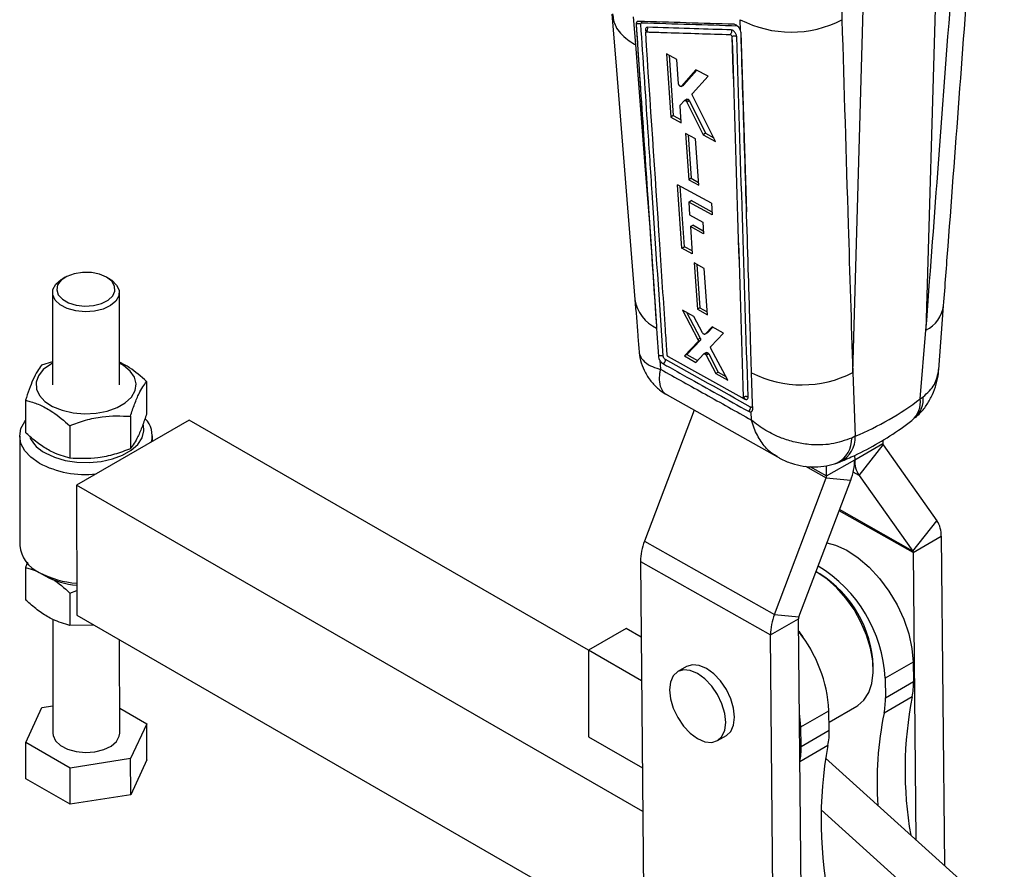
# Model space of a CAD drawing. Extents: x 59 to 551, y 29 to 426.
# Tile 19 of 20: x 407 to 524, y 258 to 360. Entities that reach past the tile are written whole.
import ezdxf

# ---------------------------------------------------------------- set-up
doc = ezdxf.new("R2010")
doc.units = 0
doc.header["$LTSCALE"] = 1.5
doc.layers.get('0').update_dxf_attribs({"linetype": 'CONTINUOUS'})

msp = doc.modelspace()

# ---------------------------------------------------------------- linework, layer by layer
at = {"color": 7, "linetype": 'CONTINUOUS'}
for p, q in [((516.32699, 369.268823), (514.992782, 322.560938)), ((506.235384, 317.5054), (507.569592, 364.213285)), ((504.914748, 362.935148), (504.938824, 359.701153)), ((479.961597, 360.059014), (480.247358, 356.738798)), ((492.815265, 358.412148), (492.779134, 359.713814)), ((480.312903, 359.135185), (480.319257, 359.138852)), ((492.815265, 358.412148), (492.808665, 358.430885)), ((491.779609, 357.67377), (491.785931, 357.677419)), ((491.785931, 357.677419), (491.786132, 357.676873)), ((485.19445, 354.967113), (483.939225, 355.64456)), ((483.939225, 355.64456), (484.46096, 348.067967)), ((484.250455, 355.476591), (484.749859, 348.234744)), ((485.394094, 352.043564), (485.19445, 354.967113)), ((487.477479, 353.733464), (485.735501, 351.746247)), ((487.57427, 353.681092), (486.024457, 351.913058)), ((488.917112, 352.954594), (487.477479, 353.733464)), ((487.05175, 350.878113), (488.917112, 352.954594)), ((485.735501, 351.746247), (485.713905, 351.733129)), ((485.715716, 351.73004), (486.004668, 351.896848)), ((486.024457, 351.913058), (485.735501, 351.746247)), ((486.024457, 351.913058), (486.002857, 351.899938)), ((485.601508, 349.499245), (486.09352, 350.030585)), ((486.40067, 350.211699), (486.111481, 350.044754)), ((486.580232, 350.161569), (486.291004, 349.994602)), ((486.685835, 350.024709), (486.396576, 349.857725)), ((486.685835, 350.024711), (488.630554, 346.124756)), ((489.825367, 345.148485), (487.06325, 350.652014)), ((485.711899, 347.387978), (485.57458, 349.399845)), ((486.396576, 349.857725), (488.340644, 345.957394)), ((484.749859, 348.234744), (484.46096, 348.067967)), ((484.46096, 348.067967), (485.711899, 347.387978)), ((484.749859, 348.234744), (485.688923, 347.724607)), ((486.226788, 346.113348), (486.603684, 340.571844)), ((487.425914, 345.460236), (486.226788, 346.113348)), ((486.539208, 345.943185), (486.893317, 340.739046)), ((487.799801, 339.91694), (487.425914, 345.460236)), ((488.630554, 346.124756), (488.340644, 345.957394)), ((488.340644, 345.957394), (489.825367, 345.148485)), ((488.630554, 346.124756), (489.600524, 345.596486)), ((486.893317, 340.739046), (486.603684, 340.571844)), ((486.603684, 340.571844), (487.799801, 339.91694)), ((486.893317, 340.739046), (487.776967, 340.255495)), ((489.327375, 337.747391), (485.280087, 339.965531)), ((485.799282, 332.388865), (485.280087, 339.965531)), ((486.088115, 332.555605), (485.592444, 339.794342)), ((486.604495, 337.898696), (486.894031, 338.065841)), ((486.604495, 337.898696), (486.70859, 336.365984)), ((489.420185, 336.353034), (486.604495, 337.898696)), ((489.397606, 336.692247), (486.894031, 338.065841)), ((489.327375, 337.747391), (489.420185, 336.353034)), ((486.70859, 336.365984), (488.283444, 335.500429)), ((486.80397, 334.961434), (487.093364, 335.128497)), ((486.80397, 334.961434), (487.024544, 331.71273)), ((488.377774, 334.095273), (486.80397, 334.961434)), ((488.355002, 334.43451), (487.093364, 335.128497)), ((488.283444, 335.500429), (488.377774, 334.095273)), ((481.976748, 334.366128), (482.738265, 323.047716)), ((485.799282, 332.388865), (486.088115, 332.555605)), ((487.024544, 331.71273), (485.799282, 332.388865)), ((487.001521, 332.051803), (486.088115, 332.555605)), ((487.275675, 330.609906), (487.652133, 325.068212)), ((488.466098, 329.951764), (487.275675, 330.609906)), ((487.587731, 330.437379), (487.940346, 325.234594)), ((488.839398, 324.408195), (488.466098, 329.951764)), ((411.999898, 328.898101), (411.645936, 328.692865)), ((417.312263, 328.697826), (416.957941, 328.902437)), ((410.480526, 327.063419), (410.490178, 316.034552)), ((418.490174, 316.041553), (418.480522, 327.07042)), ((487.940346, 325.234594), (487.652133, 325.068212)), ((487.940346, 325.234594), (488.816538, 324.747669)), ((516.52601, 317.878386), (517.105662, 325.503927)), ((487.223536, 324.194797), (485.852715, 324.957422)), ((485.852715, 324.957422), (487.707237, 321.458183)), ((486.385624, 324.660953), (487.994648, 321.624102)), ((488.265976, 322.254415), (487.223536, 324.194797)), ((487.652133, 325.068212), (488.839398, 324.408195)), ((482.738265, 323.047716), (482.754483, 322.807043)), ((489.407872, 322.979062), (488.556141, 322.09178)), ((489.491589, 322.932447), (488.843915, 322.257908)), ((490.752831, 322.230188), (489.407872, 322.979062)), ((487.994648, 321.624102), (487.707236, 321.458184)), ((488.556141, 322.09178), (488.53987, 322.082056)), ((488.540906, 322.080284), (488.828673, 322.246408)), ((488.843915, 322.257908), (488.556141, 322.09178)), ((488.843915, 322.257908), (488.827636, 322.24818)), ((489.250788, 320.624425), (490.752831, 322.230188)), ((514.317655, 314.365633), (514.992782, 322.560938)), ((487.722473, 321.219137), (486.084238, 319.502664)), ((488.009829, 321.385023), (486.371, 319.668209)), ((488.009829, 321.385023), (487.722473, 321.219137)), ((484.026711, 319.605826), (484.024995, 319.621599)), ((493.002216, 314.471106), (484.181631, 319.37762)), ((486.371, 319.668209), (486.084238, 319.502664)), ((486.084238, 319.502664), (487.476244, 318.723778)), ((486.371, 319.668209), (487.676133, 318.937829)), ((487.476244, 318.723778), (488.415491, 319.729588)), ((488.719421, 319.908408), (488.432305, 319.742659)), ((488.874982, 319.875041), (488.587839, 319.709277)), ((488.994862, 319.731452), (488.70773, 319.565696)), ((488.70773, 319.565696), (489.854131, 317.392867)), ((488.994861, 319.731453), (490.140894, 317.558411)), ((491.296087, 316.585578), (489.267527, 320.384151)), ((410.487786, 318.77058), (409.183577, 318.385528)), ((483.165206, 318.942814), (483.24658, 317.889255)), ((490.140894, 317.558411), (489.854131, 317.392867)), ((489.854131, 317.392867), (491.296087, 316.585578)), ((490.140894, 317.558411), (491.047561, 317.050954)), ((506.235384, 317.5054), (506.540814, 309.876159)), ((421.740605, 316.452457), (421.744008, 312.562505)), ((484.020132, 314.821898), (497.219704, 307.408378)), ((514.317655, 314.365633), (514.656146, 314.599438)), ((407.24099, 314.203404), (407.244394, 310.313453)), ((493.099394, 314.461322), (493.112134, 314.468677)), ((493.13573, 314.546329), (493.136851, 314.546976)), ((493.136851, 314.546976), (493.136914, 314.546806)), ((419.798018, 312.270333), (419.801422, 308.380381)), ((487.248962, 313.008431), (481.313162, 297.340053)), ((494.118262, 311.82698), (494.090743, 312.814567)), ((412.548216, 311.145804), (412.55162, 307.255852)), ((426.842294, 311.811337), (413.37191, 304.035049)), ((474.615939, 284.28797), (426.842294, 311.811337)), ((406.558045, 309.903956), (406.569478, 296.83271)), ((422.433602, 309.266253), (422.433033, 309.917851)), ((506.540814, 309.876159), (506.120243, 309.671766)), ((506.464474, 307.076897), (509.823232, 309.015866)), ((506.982607, 305.208734), (509.872577, 308.837945)), ((509.819383, 309.41504), (509.823232, 309.015866)), ((509.872577, 308.837945), (516.309211, 299.784071)), ((506.459506, 307.59222), (506.464474, 307.076897)), ((503.105717, 305.137928), (503.094056, 306.347584)), ((503.105717, 305.137928), (506.464474, 307.076897)), ((506.982607, 305.208734), (513.419242, 296.15486)), ((481.124792, 265.001239), (413.37191, 304.035049)), ((413.37191, 304.035049), (413.385534, 288.47209)), ((496.868536, 288.561208), (503.060329, 304.905318)), ((499.796104, 288.29039), (505.987896, 304.6345)), ((503.060329, 304.905318), (505.987896, 304.6345)), ((513.419242, 296.15486), (516.309211, 299.784071)), ((481.313162, 297.340053), (496.868536, 288.561208)), ((513.468587, 295.976939), (516.827344, 297.915908)), ((516.827344, 297.915908), (517.207008, 258.532477)), ((513.468587, 295.976939), (513.79996, 261.602859)), ((407.497879, 294.828826), (407.258502, 294.188055)), ((480.836584, 294.897656), (496.391959, 286.118811)), ((480.836584, 294.897656), (481.493064, 226.79943)), ((407.258502, 294.188055), (407.261906, 290.298104)), ((408.887735, 293.603331), (409.59639, 293.194101)), ((501.955696, 293.623937), (501.841263, 293.688876)), ((502.310287, 293.419168), (501.956791, 293.623305)), ((412.565728, 291.130455), (413.382959, 291.412434)), ((412.565728, 291.130455), (412.569132, 287.240503)), ((410.514729, 287.977445), (410.526635, 274.369944)), ((413.385534, 288.47209), (481.275583, 249.359254)), ((496.391959, 286.118811), (499.750715, 288.05778)), ((496.868536, 288.561208), (499.796104, 288.29039)), ((500.407196, 219.959554), (499.750715, 288.05778)), ((415.448204, 287.283744), (412.569132, 287.240503)), ((479.106059, 286.892245), (474.615931, 284.300149)), ((480.923852, 285.844977), (479.106059, 286.892245)), ((418.526631, 274.376947), (418.516884, 285.515814)), ((497.048439, 218.020585), (496.391959, 286.118811)), ((474.615931, 284.300149), (474.625008, 273.924846)), ((480.974059, 280.637102), (474.615931, 284.300149)), ((513.459724, 282.870449), (510.100967, 280.93148)), ((513.459724, 282.870449), (513.503084, 280.5444)), ((486.351744, 282.337527), (485.291083, 281.725221)), ((508.690889, 281.958242), (508.690889, 282.366446)), ((510.100967, 280.93148), (510.144327, 278.605431)), ((510.144327, 278.605431), (513.503084, 280.5444)), ((513.339143, 278.704527), (509.980386, 276.765558)), ((407.276826, 273.248919), (409.219412, 277.431044)), ((409.219412, 277.431044), (410.523779, 277.633368)), ((418.52401, 277.371764), (421.77644, 275.497972)), ((500.024695, 275.114573), (503.383453, 277.053542)), ((503.426813, 274.727493), (503.383453, 277.053542)), ((503.408925, 275.687091), (506.71781, 277.59727)), ((421.77644, 275.497972), (419.833854, 271.315847)), ((421.780233, 271.168119), (421.77644, 275.497972)), ((500.068056, 272.788524), (500.024695, 275.114573)), ((500.068056, 272.788524), (503.426813, 274.727493)), ((474.625008, 273.924846), (481.074587, 270.209112)), ((490.053196, 273.476107), (491.113856, 274.088413)), ((407.280619, 268.919066), (407.276826, 273.248919)), ((412.584052, 270.191319), (407.276826, 273.248919)), ((419.833854, 271.315847), (412.584052, 270.191319)), ((419.837647, 266.985994), (419.833854, 271.315847)), ((421.780233, 271.168119), (419.837647, 266.985994)), ((524.368517, 252.078633), (502.971955, 271.360895)), ((412.587845, 265.861466), (412.584052, 270.191319)), ((412.587845, 265.861466), (407.280619, 268.919066)), ((419.837647, 266.985994), (412.587845, 265.861466)), ((519.878389, 249.486537), (502.438929, 265.202718))]:
    msp.add_line(p, q, dxfattribs=at)
at = {"color": 8, "linetype": 'CONTINUOUS'}
for p, q in [((481.443968, 358.501564), (481.464187, 358.199337)), ((492.861482, 358.178009), (493.528869, 336.719676)), ((493.08558, 314.458285), (493.311053, 314.33276)), ((500.590565, 306.299155), (503.060329, 304.905318)), ((501.117613, 306.259936), (503.105717, 305.137928)), ((506.982607, 305.208734), (506.286574, 305.601547)), ((513.468587, 295.976939), (504.603456, 300.980072)), ((513.419242, 296.15486), (504.650295, 301.103711)), ((503.262872, 272.88762), (499.915587, 270.955273))]:
    msp.add_line(p, q, dxfattribs=at)
at = {"color": 7, "linetype": 'CONTINUOUS', "flags": 128}
for points in [[(477.425719, 360.359115), (477.884672, 354.662859), (480.169722, 326.257764)], [(480.312903, 359.135185), (481.645567, 339.29609), (481.976748, 334.366128)], [(480.247358, 356.738798), (481.370235, 342.223077), (481.976748, 334.366128)], [(415.515796, 324.839312), (414.385332, 324.760701), (413.262581, 324.868926), (412.238491, 325.155224), (411.396044, 325.596392), (410.803482, 326.156694), (410.508816, 326.790736), (410.535913, 327.447153), (410.882573, 328.072769), (411.520718, 328.616896), (411.645936, 328.692865)], [(415.386039, 325.526235), (416.342283, 325.767399), (417.13307, 326.160325), (417.688133, 326.670102), (417.95816, 327.25143), (417.919152, 327.852658), (417.574571, 328.420368), (416.955045, 328.904108), (416.115605, 329.260907), (415.130864, 329.459046), (414.088289, 329.48094), (413.080545, 329.324626), (412.197168, 329.003997), (411.516637, 328.547551), (411.09943, 327.995837), (410.982615, 327.397882), (411.17658, 326.806808), (411.664081, 326.275143), (412.401798, 325.85013), (413.324194, 325.569525), (414.349295, 325.458269), (415.386039, 325.526235)], [(417.312263, 328.697826), (417.565004, 328.537447), (418.157567, 327.977143), (418.452233, 327.343102), (418.425146, 326.68668), (418.078476, 326.06107), (417.440331, 325.516943), (416.562393, 325.098388), (415.515796, 324.839312)], [(482.754483, 322.807043), (482.797154, 322.173892), (482.979979, 319.462578)], [(410.48792, 318.613649), (410.247542, 318.48232), (409.383477, 317.851607), (408.794725, 317.12312), (408.513005, 316.336143), (408.553529, 315.533088), (408.914094, 314.75726), (409.575269, 314.050478), (410.501404, 313.450848), (411.642576, 312.990695), (412.937261, 312.694827), (414.315669, 312.57919), (415.703478, 312.650024), (417.025888, 312.903503), (418.211588, 313.325971), (419.196669, 313.894646), (419.928025, 314.578871), (420.366216, 315.341766), (420.487639, 316.142192), (420.28573, 316.937008), (419.771387, 317.683357), (418.97233, 318.341009), (418.487915, 318.62065)], [(494.261493, 313.153702), (494.242752, 313.752996), (494.163725, 316.28205), (494.126215, 317.483544)], [(408.882873, 306.670786), (407.895744, 307.363882), (407.162246, 308.154856), (406.710553, 309.013317), (406.558036, 309.906271), (406.710555, 310.799403), (407.162251, 311.658387), (407.24312, 311.767053)], [(409.589264, 307.895944), (410.716384, 307.370231), (412.008645, 306.991259), (413.409555, 306.775599), (414.857906, 306.732667), (416.29038, 306.864348), (417.644384, 307.16488), (418.860735, 307.621134), (419.886275, 308.213165), (420.676183, 308.9151), (421.195933, 309.696264), (421.422817, 310.522509), (421.372802, 311.254823)], [(503.141282, 297.120459), (504.1664, 296.849437), (505.514176, 296.241738), (506.867092, 295.358224), (508.184043, 294.225739), (509.425013, 292.878694), (510.552295, 291.358016), (511.531638, 289.709912), (512.333285, 287.984462), (512.932879, 286.234088), (513.3122, 284.511975), (513.459724, 282.870449)], [(506.71781, 277.59727), (506.823859, 277.661281), (507.576708, 278.316817), (508.148893, 279.214358), (508.522024, 280.325059), (508.684107, 281.613219), (508.629934, 283.037437), (508.361245, 284.551938), (507.886677, 286.108042), (507.221482, 287.655737), (506.387041, 289.145279), (505.410172, 290.528788), (504.322274, 291.761804), (503.158312, 292.804695), (501.955696, 293.623937)], [(499.764986, 286.577424), (499.904135, 286.38343), (500.24929, 285.874342)], [(487.672139, 273.711888), (488.543738, 273.341233), (489.355938, 273.26085), (490.05339, 273.476219), (490.588564, 273.97266), (490.924988, 274.716346), (491.039736, 275.656592), (490.924988, 276.729324), (490.588564, 277.861436), (490.05339, 278.975777), (489.355938, 279.996407), (488.543738, 280.85377), (487.672139, 281.48944), (486.800541, 281.860096), (485.988341, 281.940479), (485.29089, 281.725109), (484.755716, 281.228668), (484.419292, 280.484983), (484.304544, 279.544736), (484.419292, 278.472004), (484.755716, 277.339892), (485.29089, 276.225551), (485.988341, 275.204922), (486.800541, 274.347559), (487.672139, 273.711888)], [(491.113856, 274.088413), (491.11405, 274.088525), (491.649224, 274.584967), (491.985648, 275.328652), (492.100396, 276.268898), (491.985648, 277.341631), (491.649224, 278.473743), (491.11405, 279.588083), (490.416598, 280.608713), (489.604398, 281.466076), (488.7328, 282.101747), (487.861202, 282.472402), (487.049002, 282.552785), (486.351744, 282.337527)], [(500.024695, 275.114573), (499.877172, 276.756098), (499.858552, 276.871708)], [(410.526635, 274.369944), (410.554924, 274.097264), (410.84959, 273.463221), (411.442153, 272.902918), (412.2846, 272.461751), (413.30869, 272.175453), (414.43144, 272.06723), (415.561904, 272.145841), (416.608502, 272.404914), (417.486439, 272.82347), (418.124584, 273.367596), (418.471255, 273.993207), (418.526631, 274.376947)]]:
    msp.add_lwpolyline(points, dxfattribs=at)
at = {"color": 7, "linetype": 'CONTINUOUS'}
for centre, radius, start, end in [((480.682874, 359.221941), 0.361129, 20.45736634, 53.49713953), ((498.87124, 371.48289), 13.252355, 242.632253, 297.24842551), ((480.628768, 358.629183), 0.596289, 64.50098685, 121.26943865), ((481.23542, 358.615265), 0.470988, 309.40353101, 23.1362402), ((483.211103, 319.043495), 0.622218, 305.48768388, 0.30343775), ((500.159504, 329.293046), 13.261407, 242.93822354, 297.26860253), ((493.111756, 314.335336), 0.199314, 359.26144573, 56.76616662), ((493.397898, 313.372573), 0.616147, 304.95786944, 0.3842309), ((419.414763, 309.897304), 3.003195, 346.7974982, 43.5653635), ((503.248798, 309.764638), 3.293904, 297.65148985, 1.94021986), ((411.453238, 311.554491), 4.106016, 206.37242824, 243.00184925), ((510.13462, 309.006425), 0.311532, 178.26334091, 212.7389379), ((414.393599, 317.188731), 11.874142, 242.34835733, 276.39622701), ((499.641997, 307.140453), 6.822773, 338.45126786, 359.46626554), ((509.734027, 306.97777), 3.271055, 178.26342442, 212.73913913), ((502.455938, 305.143984), 0.649808, 338.45156541, 359.46598897), ((513.557786, 298.015034), 3.27106, 358.26345509, 32.73911606), ((487.659077, 294.834097), 6.822789, 158.45129553, 179.46624282), ((410.535557, 297.232115), 3.98614, 185.75060475, 245.68600802), ((513.157191, 295.986378), 0.311539, 358.26376952, 32.7385093), ((414.142127, 303.388336), 11.106761, 241.80408712, 266.07662972), ((493.502759, 280.110518), 16.618498, 2.83159422, 58.89568931), ((494.939191, 281.79578), 13.763533, 2.37629045, 57.62371823), ((414.1108, 301.497224), 9.451188, 241.50729114, 265.5796914), ((503.21446, 286.055252), 6.822797, 158.4513157, 179.46623921), ((500.400485, 288.051726), 0.649798, 158.45140187, 179.46615251), ((486.523697, 276.053724), 16.889376, 3.39378256, 38.3695031), ((505.423371, 280.337097), 8.082372, 348.34656053, 1.46972794), ((502.064614, 278.398128), 8.082372, 348.34656053, 1.46972794), ((557.981677, 269.980691), 45.486934, 168.94286676, 189.88705001), ((550.949148, 268.431896), 41.807767, 168.50205046, 183.71659297), ((495.3471, 274.52019), 8.082372, 348.34656053, 1.46972794), ((491.988343, 272.581221), 8.082372, 348.34656053, 1.46972794), ((550.773144, 264.017518), 48.331197, 169.42470775, 192.7111577)]:
    msp.add_arc(centre, radius, start, end, dxfattribs=at)
at = {"color": 8, "linetype": 'CONTINUOUS'}
for centre, radius, start, end in [((484.694681, 326.952516), 4.577042, 188.71792224, 244.91908602), ((513.237997, 326.053135), 3.908287, 296.67895436, 351.93676648), ((511.626155, 314.313005), 3.0435, 313.16088764, 5.40027479), ((511.374202, 314.013871), 2.964397, 311.07380834, 6.81490328), ((502.852222, 309.584338), 3.269191, 297.7268557, 1.5324411)]:
    msp.add_arc(centre, radius, start, end, dxfattribs=at)
at = {"color": 7, "linetype": 'CONTINUOUS'}
msp.add_ellipse((461.777131, 392.286044), major_axis=(-49.882466, 79.75475), ratio=0.616437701, start_param=3.0423093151, end_param=3.1972582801, dxfattribs=at)
for points, knots in [([(517.107127, 325.503046), (517.286485, 327.882107), (518.414939, 342.850276), (519.534243, 357.812693), (520.475643, 370.396964)], [0, 0, 0, 0, 0.1589413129, 1, 1, 1, 1]), ([(514.992782, 322.560938), (515.465942, 328.84575), (516.592626, 343.811061), (517.712317, 358.772063), (518.361784, 367.450063)], [0, 0, 0, 0, 0.4199586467, 1, 1, 1, 1]), ([(477.496858, 360.423451), (477.566552, 359.912925), (477.720976, 358.781721), (478.88438, 357.5829), (479.868536, 356.943069), (480.211056, 356.758373), (480.247358, 356.738798)], [0, 0, 0, 0, 0.35948916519, 0.79654227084, 0.97843617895, 1, 1, 1, 1]), ([(480.598781, 359.515544), (480.546658, 359.509654), (480.442414, 359.497874), (480.343539, 359.384499), (480.308973, 359.25136), (480.312075, 359.159648), (480.312902, 359.135185)], [0, 0, 0, 0, 0.2971958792, 0.594381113, 0.8918066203, 1, 1, 1, 1]), ([(492.033813, 359.164216), (490.127189, 359.222282), (486.313942, 359.338416), (482.503835, 359.456502), (480.598781, 359.515544)], [0, 0, 0, 0, 0.5000000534, 1, 1, 1, 1]), ([(480.885467, 359.16739), (480.885074, 359.178948), (480.883596, 359.222503), (480.900001, 359.285818), (480.94701, 359.339709), (480.996515, 359.345345), (481.021227, 359.348159)], [0, 0, 0, 0, 0.1075897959, 0.4054118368, 0.7031884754, 1, 1, 1, 1]), ([(481.021227, 359.348159), (482.926107, 359.28859), (486.735538, 359.169461), (490.548142, 359.052398), (492.45428, 358.993871)], [0, 0, 0, 0, 0.5000430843, 1, 1, 1, 1]), ([(504.938824, 359.701153), (505.187213, 351.541475), (505.61544, 337.474067), (506.052033, 323.411216), (506.235384, 317.5054)], [0, 0, 0, 0, 0.5800413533, 1, 1, 1, 1]), ([(480.319257, 359.138852), (480.596489, 355.002888), (481.402986, 342.970949), (482.209192, 330.941836), (482.738265, 323.047716)], [0, 0, 0, 0, 0.34374877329, 1, 1, 1, 1]), ([(483.550839, 319.487253), (483.112892, 326.006403), (482.502246, 335.096288), (481.613843, 348.323446), (481.163297, 355.031115), (480.885468, 359.167389)], [0, 0, 0, 0, 0.49293769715, 0.68732077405, 1, 1, 1, 1]), ([(481.668528, 358.800325), (481.627521, 358.795591), (481.54551, 358.786124), (481.467836, 358.696519), (481.440965, 358.591897), (481.443347, 358.520247), (481.443968, 358.501564)], [0, 0, 0, 0, 0.29821877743, 0.59642593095, 0.89476735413, 1, 1, 1, 1]), ([(481.569688, 358.331345), (481.563287, 358.363995), (481.550401, 358.429715), (481.479597, 358.477512), (481.443968, 358.501564)], [0, 0, 0, 0, 0.4967957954, 1, 1, 1, 1]), ([(481.459351, 358.151546), (481.459718, 358.168023), (481.460477, 358.202163), (481.482151, 358.236799), (481.509788, 358.2507), (481.529163, 358.2512), (481.534394, 358.251334)], [0, 0, 0, 0, 0.2851188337, 0.5907795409, 0.889530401, 1, 1, 1, 1]), ([(484.024995, 319.621599), (484.015898, 319.758279), (483.94986, 320.750445), (483.65605, 325.164617), (482.810313, 337.870043), (482.020835, 349.722197), (481.459351, 358.151546)], [0, 0, 0, 0, 0.0106437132, 0.0772633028, 0.3437420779, 1, 1, 1, 1]), ([(481.569634, 358.346694), (481.569644, 358.346772), (481.569715, 358.347313), (481.565338, 358.325922), (481.539237, 358.273353), (481.502315, 358.253773), (481.487823, 358.246088)], [0, 0, 0, 0, 0.0516536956, 0.3564049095, 0.7473930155, 1, 1, 1, 1]), ([(481.534393, 358.251335), (481.685642, 358.246585), (482.523044, 358.220283), (485.863898, 358.115677), (489.05574, 358.017178), (491.560849, 357.939872)], [0, 0, 0, 0, 0.0452790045, 0.2506895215, 1, 1, 1, 1]), ([(491.699308, 358.488017), (491.52756, 358.493307), (489.855038, 358.544828), (486.510552, 358.64837), (483.339781, 358.747877), (481.668528, 358.800325)], [0, 0, 0, 0, 0.0513420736, 0.4999802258, 1, 1, 1, 1]), ([(491.699308, 358.488017), (491.703711, 358.475906), (491.716392, 358.441023), (491.733652, 358.359678), (491.734891, 358.241157), (491.700122, 358.109325), (491.639101, 358.003728), (491.584923, 357.959517), (491.560849, 357.939872)], [0, 0, 0, 0, 0.063756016, 0.1836301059, 0.3984934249, 0.6133507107, 0.8281979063, 1, 1, 1, 1]), ([(492.352928, 357.692668), (492.347121, 357.74415), (492.334965, 357.851915), (492.260057, 358.032695), (492.147199, 358.207373), (492.007326, 358.352389), (491.848915, 358.460492), (491.750846, 358.478535), (491.699308, 358.488017)], [0, 0, 0, 0, 0.1522543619, 0.3187067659, 0.4831383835, 0.6494649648, 0.8157836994, 1, 1, 1, 1]), ([(492.808665, 358.430885), (492.784601, 358.488853), (492.728458, 358.624099), (492.589773, 358.827111), (492.410417, 359.006971), (492.21364, 359.134407), (492.094451, 359.154164), (492.033812, 359.164216)], [0, 0, 0, 0, 0.1568725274, 0.3660035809, 0.5750027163, 0.783773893, 1, 1, 1, 1]), ([(492.866081, 358.154408), (492.856268, 358.237238), (492.846301, 358.321362), (492.815736, 358.410773), (492.815265, 358.412148)], [0, 0, 0, 0, 0.9846138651, 1, 1, 1, 1]), ([(494.126215, 317.483544), (494.120483, 317.667212), (494.08844, 318.69394), (493.968219, 322.548693), (493.552021, 335.91913), (493.165413, 348.451441), (492.866087, 358.154405)], [0, 0, 0, 0, 0.01355211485, 0.0757581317, 0.28441882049, 1, 1, 1, 1]), ([(491.560849, 357.939872), (491.574846, 357.937511), (491.604958, 357.932432), (491.655603, 357.900892), (491.703999, 357.853305), (491.744965, 357.794759), (491.760815, 357.753376), (491.768797, 357.732535)], [0, 0, 0, 0, 0.1822497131, 0.3920834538, 0.5935240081, 0.7952888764, 1, 1, 1, 1]), ([(491.768797, 357.732535), (491.769804, 357.730232), (491.778167, 357.711095), (491.782295, 357.693181), (491.785925, 357.677422)], [0, 0, 0, 0, 0.1203795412, 1, 1, 1, 1]), ([(491.768797, 357.732535), (491.769118, 357.731494), (491.775399, 357.711112), (491.777556, 357.691953), (491.779603, 357.673773)], [0, 0, 0, 0, 0.0510736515, 1, 1, 1, 1]), ([(491.779609, 357.67377), (492.004391, 350.484064), (492.453957, 336.104653), (492.908472, 321.732436), (493.135729, 314.546329)], [0, 0, 0, 0, 0.5000000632, 1, 1, 1, 1]), ([(492.352928, 357.692668), (492.310941, 357.711763), (492.226967, 357.749952), (492.067998, 357.762818), (491.909709, 357.74114), (491.827325, 357.698295), (491.786132, 357.676873)], [0, 0, 0, 0, 0.25000011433, 0.49999979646, 0.74999967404, 1, 1, 1, 1]), ([(491.786132, 357.676873), (492.01027, 350.480518), (492.458156, 336.100368), (492.910751, 321.727256), (493.13685, 314.546977)], [0, 0, 0, 0, 0.5004367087, 1, 1, 1, 1]), ([(493.709191, 314.558371), (493.482121, 321.739393), (493.027581, 336.114045), (492.577944, 350.495589), (492.352928, 357.692668)], [0, 0, 0, 0, 0.4995614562, 1, 1, 1, 1]), ([(485.54802, 351.771091), (485.527905, 351.789212), (485.487679, 351.825452), (485.438758, 351.898204), (485.404333, 351.974339), (485.397452, 352.020859), (485.394094, 352.043564)], [0, 0, 0, 0, 0.2526513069, 0.505264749, 0.7585359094, 1, 1, 1, 1]), ([(485.695293, 351.721818), (485.678102, 351.720251), (485.643764, 351.717121), (485.590564, 351.739857), (485.559086, 351.762967), (485.54802, 351.771091)], [0, 0, 0, 0, 0.3939720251, 0.7869438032, 1, 1, 1, 1]), ([(486.113278, 350.041612), (486.120151, 350.046315), (486.14015, 350.059997), (486.188731, 350.054926), (486.243648, 350.031982), (486.277594, 350.005188), (486.291004, 349.994602)], [0, 0, 0, 0, 0.1650643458, 0.4802539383, 0.7946625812, 1, 1, 1, 1]), ([(486.291004, 349.994602), (486.311019, 349.975407), (486.352157, 349.935954), (486.381507, 349.884265), (486.396577, 349.857724)], [0, 0, 0, 0, 0.4865470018, 1, 1, 1, 1]), ([(486.402467, 350.208557), (486.409341, 350.213261), (486.42934, 350.226946), (486.477934, 350.221878), (486.53286, 350.198951), (486.566816, 350.172156), (486.580232, 350.161569)], [0, 0, 0, 0, 0.1650572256, 0.4802427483, 0.7946447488, 1, 1, 1, 1]), ([(486.580232, 350.161569), (486.600252, 350.142377), (486.6414, 350.10293), (486.67076, 350.051246), (486.685835, 350.024709)], [0, 0, 0, 0, 0.4865544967, 1, 1, 1, 1]), ([(487.06325, 350.652014), (487.052234, 350.677485), (487.030201, 350.728427), (487.021994, 350.799926), (487.031244, 350.85014), (487.04636, 350.870761), (487.05175, 350.878113)], [0, 0, 0, 0, 0.2812412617, 0.5624796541, 0.8440201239, 1, 1, 1, 1]), ([(485.57458, 349.399845), (485.574827, 349.421652), (485.575288, 349.462364), (485.593193, 349.48755), (485.601508, 349.499245)], [0, 0, 0, 0, 0.5356147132, 1, 1, 1, 1]), ([(480.170974, 326.258134), (480.286212, 324.81999), (480.451979, 322.751266), (480.621022, 320.680462), (480.67255, 320.049247)], [0, 0, 0, 0, 0.6951838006, 1, 1, 1, 1]), ([(487.994647, 321.624103), (488.006377, 321.598564), (488.029836, 321.547487), (488.040952, 321.474538), (488.033982, 321.418128), (488.017093, 321.394981), (488.009829, 321.385023)], [0, 0, 0, 0, 0.2662565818, 0.532505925, 0.7989042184, 1, 1, 1, 1]), ([(488.396025, 322.105507), (488.37546, 322.121739), (488.334331, 322.154202), (488.291211, 322.210363), (488.271453, 322.244854), (488.265976, 322.254415)], [0, 0, 0, 0, 0.4195634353, 0.8391121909, 1, 1, 1, 1]), ([(488.525576, 322.073519), (488.508715, 322.07104), (488.474997, 322.066083), (488.42757, 322.085309), (488.401432, 322.102045), (488.396025, 322.105507)], [0, 0, 0, 0, 0.4424007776, 0.8846480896, 1, 1, 1, 1]), ([(487.707236, 321.458184), (487.718969, 321.432647), (487.742437, 321.381572), (487.753568, 321.30863), (487.746613, 321.25223), (487.729734, 321.22909), (487.722473, 321.219137)], [0, 0, 0, 0, 0.2662554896, 0.5325279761, 0.7989276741, 1, 1, 1, 1]), ([(489.267527, 320.384151), (489.255669, 320.409621), (489.231954, 320.460558), (489.220284, 320.533629), (489.226718, 320.590649), (489.243498, 320.614196), (489.250788, 320.624425)], [0, 0, 0, 0, 0.2653163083, 0.5306014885, 0.796084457, 1, 1, 1, 1]), ([(480.684712, 320.053271), (480.68494, 319.995313), (480.686806, 319.521215), (480.91338, 318.640169), (481.393021, 317.430881), (482.136178, 316.342045), (483.028933, 315.442833), (483.707488, 315.023582), (484.02351, 314.828325)], [0, 0, 0, 0, 0.0269179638, 0.2201890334, 0.4162413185, 0.6303458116, 0.8278421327, 1, 1, 1, 1]), ([(482.979979, 319.462578), (483.014937, 319.48156), (483.085343, 319.519787), (483.219987, 319.547865), (483.358986, 319.549029), (483.473381, 319.525399), (483.529766, 319.497631), (483.550839, 319.487253)], [0, 0, 0, 0, 0.2129081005, 0.4287937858, 0.644679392, 0.8672078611, 1, 1, 1, 1]), ([(482.979979, 319.462578), (482.993642, 319.376676), (483.018936, 319.217647), (483.107838, 319.034864), (483.159448, 318.952054), (483.165206, 318.942814)], [0, 0, 0, 0, 0.5106786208, 0.9454059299, 1, 1, 1, 1]), ([(483.833317, 319.046793), (483.803832, 319.06647), (483.744268, 319.106222), (483.661991, 319.201078), (483.597393, 319.309188), (483.560447, 319.409027), (483.553563, 319.465072), (483.550839, 319.487253)], [0, 0, 0, 0, 0.2128636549, 0.4300234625, 0.6446873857, 0.8593729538, 1, 1, 1, 1]), ([(484.181631, 319.37762), (484.165061, 319.388711), (484.131919, 319.410894), (484.086259, 319.463691), (484.050469, 319.523623), (484.032529, 319.572783), (484.027927, 319.59892), (484.026711, 319.605826)], [0, 0, 0, 0, 0.2297726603, 0.4595516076, 0.6889815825, 0.9178172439, 1, 1, 1, 1]), ([(488.434084, 319.739496), (488.441414, 319.744351), (488.461951, 319.757953), (488.511146, 319.751859), (488.557364, 319.731008), (488.582897, 319.712801), (488.587839, 319.709277)], [0, 0, 0, 0, 0.1987913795, 0.557006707, 0.9142589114, 1, 1, 1, 1]), ([(488.587839, 319.709277), (488.608098, 319.691896), (488.648616, 319.657136), (488.687261, 319.602824), (488.704388, 319.571759), (488.707731, 319.565695)], [0, 0, 0, 0, 0.4459297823, 0.8918400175, 1, 1, 1, 1]), ([(488.721201, 319.905245), (488.728533, 319.910101), (488.749078, 319.923708), (488.798284, 319.91762), (488.844506, 319.896772), (488.87004, 319.878565), (488.874982, 319.875041)], [0, 0, 0, 0, 0.1987901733, 0.5570051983, 0.9142585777, 1, 1, 1, 1]), ([(488.874982, 319.875041), (488.895242, 319.857661), (488.93576, 319.822901), (488.9744, 319.768584), (488.99152, 319.737517), (488.994862, 319.731452)], [0, 0, 0, 0, 0.4459389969, 0.8918470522, 1, 1, 1, 1]), ([(409.183577, 318.385528), (409.014955, 318.158697), (408.674054, 317.700116), (408.012798, 316.42928), (407.539847, 315.0653), (407.24099, 314.203404)], [0, 0, 0, 0, 0.2648620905, 0.5354682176, 1, 1, 1, 1]), ([(421.740605, 316.452457), (421.064539, 317.039875), (419.993251, 317.970693), (418.893513, 318.548834), (418.487795, 318.762124)], [0, 0, 0, 0, 0.6310776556, 1, 1, 1, 1]), ([(483.165206, 318.942814), (483.203384, 318.887876), (483.291262, 318.76142), (483.43626, 318.622056), (483.53522, 318.56009), (483.572318, 318.53686)], [0, 0, 0, 0, 0.3244152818, 0.7467403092, 1, 1, 1, 1]), ([(483.572318, 318.53686), (483.743676, 318.44152), (484.682813, 317.919006), (488.076192, 316.030364), (491.29732, 314.235092), (493.750934, 312.867588)], [0, 0, 0, 0, 0.0504946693, 0.2767381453, 1, 1, 1, 1]), ([(494.014032, 313.376698), (490.621231, 315.268349), (487.227867, 317.160316), (483.833882, 319.04648), (483.833318, 319.046794)], [0, 0, 0, 0, 0.9998336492, 1, 1, 1, 1]), ([(483.24658, 317.889255), (485.033052, 316.893897), (488.657447, 314.874514), (492.280845, 312.852393), (494.118262, 311.82698)], [0, 0, 0, 0, 0.49290231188, 1, 1, 1, 1]), ([(513.685152, 312.115742), (513.901716, 312.29708), (514.454259, 312.759748), (515.159452, 313.697406), (515.810717, 314.853757), (516.248335, 316.106236), (516.479303, 317.121389), (516.502213, 317.714984), (516.508259, 317.871612)], [0, 0, 0, 0, 0.12799728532, 0.32657359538, 0.52896806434, 0.72983495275, 0.92871311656, 1, 1, 1, 1]), ([(419.798018, 312.270333), (419.966401, 312.769022), (420.306819, 313.777214), (420.96782, 315.353053), (421.44137, 316.026749), (421.740605, 316.452457)], [0, 0, 0, 0, 0.2648622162, 0.5354678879, 1, 1, 1, 1]), ([(493.709191, 314.558371), (493.667257, 314.578272), (493.583387, 314.618073), (493.422703, 314.632556), (493.262174, 314.611559), (493.178667, 314.56839), (493.136914, 314.546806)], [0, 0, 0, 0, 0.2500002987, 0.500000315, 0.7500003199, 1, 1, 1, 1]), ([(493.311053, 314.332772), (493.359295, 314.311413), (493.455775, 314.268697), (493.579223, 314.281414), (493.668087, 314.351202), (493.707332, 314.453856), (493.708721, 314.531951), (493.709191, 314.558371)], [0, 0, 0, 0, 0.2216112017, 0.4432017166, 0.6648485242, 0.8866127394, 1, 1, 1, 1]), ([(407.24099, 314.203404), (407.419678, 314.15734), (408.034962, 313.998726), (409.123687, 313.591452), (410.744132, 312.691705), (411.872634, 311.724703), (412.548216, 311.145804)], [0, 0, 0, 0, 0.1033335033, 0.3558130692, 0.6143550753, 1, 1, 1, 1]), ([(493.13573, 314.546329), (493.134659, 314.52947), (493.132518, 314.495753), (493.10893, 314.463324), (493.073186, 314.449575), (493.035068, 314.454916), (493.010555, 314.467), (493.002215, 314.471112)], [0, 0, 0, 0, 0.2211378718, 0.4422494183, 0.663662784, 0.8855635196, 1, 1, 1, 1]), ([(493.115089, 314.462145), (493.135886, 314.475074), (493.179102, 314.50194), (493.231124, 314.496002), (493.233382, 314.495393), (493.234104, 314.495198)], [0, 0, 0, 0, 0.3868274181, 0.8038264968, 1, 1, 1, 1]), ([(412.548216, 311.145804), (413.176949, 311.379276), (414.44805, 311.851285), (416.915306, 312.386499), (418.681785, 312.315314), (419.798018, 312.270333)], [0, 0, 0, 0, 0.26486210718, 0.5354682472, 1, 1, 1, 1]), ([(421.744008, 312.562505), (421.575625, 312.063816), (421.235207, 311.055623), (420.574206, 309.479784), (420.100657, 308.806088), (419.801422, 308.380381)], [0, 0, 0, 0, 0.26486222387, 0.53546791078, 1, 1, 1, 1]), ([(493.750934, 312.867594), (493.812438, 312.839974), (493.936044, 312.784465), (494.043238, 312.795986), (494.089547, 312.814099), (494.090743, 312.814567)], [0, 0, 0, 0, 0.4910468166, 0.9868572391, 1, 1, 1, 1]), ([(494.090743, 312.814567), (494.101158, 312.819262), (494.154881, 312.843479), (494.229469, 312.926959), (494.262047, 313.055112), (494.261587, 313.137679), (494.261498, 313.153699)], [0, 0, 0, 0, 0.0968361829, 0.4995108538, 0.902892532, 1, 1, 1, 1]), ([(506.120243, 309.671766), (505.317577, 309.387305), (503.735559, 308.826646), (501.321952, 308.811732), (499.319201, 309.142046), (497.566731, 309.678904), (495.772464, 310.542948), (494.641741, 311.362452), (494.122815, 311.82294), (494.118262, 311.82698)], [0, 0, 0, 0, 0.212308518, 0.4184498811, 0.5447963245, 0.6711659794, 0.8306906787, 0.9985145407, 1, 1, 1, 1]), ([(504.777245, 306.846851), (505.346868, 307.092476), (506.899679, 307.762059), (509.337474, 309.058111), (511.60121, 310.493691), (512.890821, 311.457101), (513.323215, 311.780123)], [0, 0, 0, 0, 0.1880149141, 0.5125348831, 0.8365579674, 1, 1, 1, 1]), ([(412.55162, 307.255852), (411.876369, 307.455178), (410.759689, 307.784809), (409.13968, 308.747365), (408.049941, 309.593078), (407.423181, 310.153569), (407.244394, 310.313453)], [0, 0, 0, 0, 0.3856435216, 0.6377489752, 0.896665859, 1, 1, 1, 1]), ([(419.801422, 308.380381), (419.172689, 308.146909), (417.901587, 307.6749), (415.434332, 307.139686), (413.667853, 307.210871), (412.55162, 307.255852)], [0, 0, 0, 0, 0.2648620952, 0.5354682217, 1, 1, 1, 1]), ([(497.227756, 307.430287), (497.336691, 307.361397), (497.861614, 307.029442), (498.89496, 306.636092), (500.290519, 306.279395), (501.706417, 306.179628), (503.083947, 306.294054), (503.947769, 306.563682), (504.365379, 306.694032)], [0, 0, 0, 0, 0.05214197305, 0.25125378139, 0.44411800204, 0.63480192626, 0.82344683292, 1, 1, 1, 1]), ([(504.212666, 306.63428), (504.363597, 306.682637), (504.556957, 306.744587), (504.736408, 306.837214), (504.775785, 306.857539)], [0, 0, 0, 0, 0.7805693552, 1, 1, 1, 1]), ([(407.258502, 294.188055), (407.436976, 294.143579), (407.929478, 294.020848), (408.436685, 293.812208), (408.760089, 293.679175)], [0, 0, 0, 0, 0.3623808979, 1, 1, 1, 1]), ([(410.252646, 292.906667), (410.343923, 292.856348), (411.127692, 292.424268), (411.891167, 291.737364), (412.565728, 291.130455)], [0, 0, 0, 0, 0.1164582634, 1, 1, 1, 1]), ([(412.569132, 287.240503), (411.893881, 287.439829), (410.777201, 287.769459), (409.157192, 288.732015), (408.067453, 289.577728), (407.440693, 290.13822), (407.261906, 290.298104)], [0, 0, 0, 0, 0.38564352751, 0.63774896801, 0.89666584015, 1, 1, 1, 1])]:
    msp.add_open_spline(points, degree=3, knots=knots, dxfattribs=at)
at = {"color": 8, "linetype": 'CONTINUOUS'}
for points, knots in [([(480.471477, 359.492708), (480.471028, 359.492605), (480.421024, 359.48104), (480.360833, 359.387766), (480.318806, 359.257438), (480.31916, 359.16373), (480.319254, 359.138859)], [0, 0, 0, 0, 0.0038190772, 0.4255312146, 0.8475254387, 1, 1, 1, 1]), ([(480.697387, 320.050558), (480.69414, 319.992988), (480.676566, 319.681471), (480.978963, 319.108762), (481.666421, 318.46204), (482.553041, 318.07935), (483.089766, 317.927947), (483.242207, 317.890334), (483.24658, 317.889255)], [0, 0, 0, 0, 0.0558871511, 0.302411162, 0.6386186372, 0.9012912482, 0.9971682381, 1, 1, 1, 1]), ([(484.02887, 314.838901), (483.996856, 314.850272), (483.7366, 314.942712), (483.376478, 315.413056), (483.090691, 316.261332), (483.124424, 317.197221), (483.215108, 317.734368), (483.245703, 317.884937), (483.24658, 317.889255)], [0, 0, 0, 0, 0.0353308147, 0.2872216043, 0.6307495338, 0.8991416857, 0.9971073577, 1, 1, 1, 1]), ([(514.656146, 314.599438), (515.16972, 315.06681), (516.180168, 315.986358), (516.414082, 317.254366), (516.529106, 317.877894)], [0, 0, 0, 0, 0.5082626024, 1, 1, 1, 1]), ([(493.136914, 314.546806), (493.137722, 314.538695), (493.140123, 314.514607), (493.133592, 314.484696), (493.11724, 314.474423), (493.110179, 314.469987)], [0, 0, 0, 0, 0.2238919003, 0.6648701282, 1, 1, 1, 1]), ([(494.251848, 313.462129), (494.244976, 313.436689), (494.230977, 313.384868), (494.175451, 313.345261), (494.101292, 313.33771), (494.043054, 313.363735), (494.014031, 313.376704)], [0, 0, 0, 0, 0.2436529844, 0.4963373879, 0.7489954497, 1, 1, 1, 1]), ([(497.235163, 307.442209), (497.066089, 307.528915), (496.529065, 307.804313), (495.680248, 308.632665), (494.751807, 309.973258), (494.294285, 311.169645), (494.119793, 311.821264), (494.118262, 311.82698)], [0, 0, 0, 0, 0.1142843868, 0.3629960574, 0.67201986, 0.9971225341, 1, 1, 1, 1])]:
    msp.add_open_spline(points, degree=3, knots=knots, dxfattribs=at)

doc.saveas('drawing.dxf')
